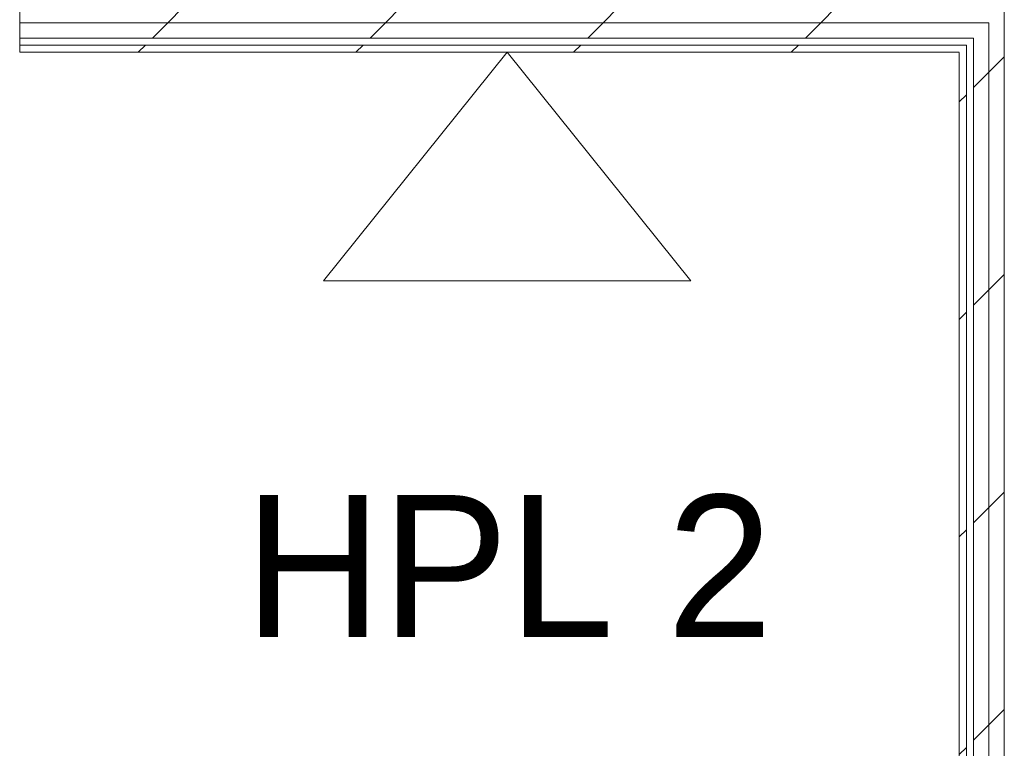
# Model space of a CAD drawing. Header units: millimetres. Extents: x -30280 to 22128, y -17757 to 4746.
# Tile 55 of 171: x -16930 to -16098, y 967 to 1582. Entities that reach past the tile are written whole.
import ezdxf

# ---------------------------------------------------------------- set-up
doc = ezdxf.new("R2010")
doc.units = ezdxf.units.MM
doc.header["$MEASUREMENT"] = 0
doc.linetypes.add('Wipeout_Contour', pattern=[1000, 0, -1000])
doc.layers.add('Nuevo_01_2D_Acabats_Pluma_Nº__20', color=1, linetype='Continuous', lineweight=5)
doc.layers.add('Nuevo_08_E_Envans secs_Pluma_Nº__1', color=7, linetype='Continuous', lineweight=5)
doc.layers.add('Nuevo_08_E_Envans secs', color=7, linetype='Continuous')
doc.layers.add('Nuevo_08_E_Envans secs_Pluma_Nº__171', color=171, linetype='Continuous', lineweight=13, true_color=0xaaaaff)
doc.layers.add('Nuevo_08_E_Envans secs_Pluma_Nº__177', color=7, linetype='Continuous', lineweight=15, true_color=0xf7e046)
doc.styles.add('Estilo_Generado_1', font='txt')
pattern_1 = [(45, (0, 0), (-183.8478, 183.8478), [195, -65]), (45, (7e-14, 183.85), (-183.8478, 183.8478), [195, -65])]

# ---------------------------------------------------------------- blocks, each defined once
blk = doc.blocks.new('Muro_71_1', base_point=(-16136.43, -1128.98))
at = {"color": 254, "linetype": 'Wipeout_Contour', "lineweight": 0, "ltscale": 64772.170296}
blk.add_wipeout([(-16111.43, 1560.85), (-16124.43, 1560.85), (-16124.43, 1554.85), (-16111.43, 1554.85)], dxfattribs=at).dxf.layer = 'Nuevo_08_E_Envans secs'
at = {"color": 254, "linetype": 'Wipeout_Contour', "lineweight": 0, "ltscale": 64762.135973}
blk.add_wipeout([(-16130.43, -1128.98), (-16130.43, 1554.85), (-16136.43, 1554.85), (-16136.43, -1128.98)], dxfattribs=at).dxf.layer = 'Nuevo_08_E_Envans secs'
at = {"layer": 'Nuevo_08_E_Envans secs_Pluma_Nº__171', "linetype": 'Continuous', "lineweight": 13, "true_color": 0xaaaaff}
h = blk.add_hatch(dxfattribs=at)
h.set_pattern_fill('Panellat_HPL_0001', color=161, style=0, pattern_type=2)
h.set_pattern_definition(pattern_1)
h.paths.add_polyline_path([(-16130.43, -1128.98), (-16130.43, 1554.85), (-16136.43, 1554.85), (-16136.43, -1128.98)])
at = {"layer": 'Nuevo_08_E_Envans secs_Pluma_Nº__177', "linetype": 'Continuous', "lineweight": 15, "true_color": 0xf7e046}
h = blk.add_hatch(dxfattribs=at)
h.set_pattern_fill('Panellat_HPL_0001', color=53, style=0, pattern_type=2)
h.set_pattern_definition(pattern_1)
h.paths.add_polyline_path([(-16111.43, 1560.85), (-16124.43, 1560.85), (-16124.43, 1554.85), (-16111.43, 1554.85)])
at = {"layer": 'Nuevo_08_E_Envans secs_Pluma_Nº__1', "color": 7, "linetype": 'Continuous', "lineweight": 5}
for p in [(-16130.43, 1560.85), (-16130.43, -1128.98)]:
    blk.add_line(p, (-16130.43, 1554.85), dxfattribs=at)
at = {"layer": 'Nuevo_08_E_Envans secs_Pluma_Nº__1', "color": 7, "linetype": 'Continuous', "lineweight": 5, "flags": 128}
blk.add_lwpolyline([(-16136.43, 1554.85), (-16136.43, -1128.98)], dxfattribs=at)
at = {"color": 254, "linetype": 'Wipeout_Contour', "lineweight": 0, "ltscale": 64720.411691}
blk.add_wipeout([(-16098.43, 1560.85), (-16111.43, 1560.85), (-16111.43, 1554.85), (-16098.43, 1554.85)], dxfattribs=at).dxf.layer = 'Nuevo_08_E_Envans secs'
at = {"layer": 'Nuevo_08_E_Envans secs_Pluma_Nº__177', "linetype": 'Continuous', "lineweight": 15, "true_color": 0xf7e046}
h = blk.add_hatch(dxfattribs=at)
h.set_pattern_fill('Panellat_HPL_0001', color=53, style=0, pattern_type=2)
h.set_pattern_definition(pattern_1)
h.paths.add_polyline_path([(-16098.43, 1560.85), (-16111.43, 1560.85), (-16111.43, 1554.85), (-16098.43, 1554.85)])
at = {"color": 254, "linetype": 'Wipeout_Contour', "lineweight": 0, "ltscale": 64774.483624}
blk.add_wipeout([(-16111.43, 1566.85), (-16124.43, 1566.85), (-16124.43, 1560.85), (-16111.43, 1560.85)], dxfattribs=at).dxf.layer = 'Nuevo_08_E_Envans secs'
at = {"color": 254, "linetype": 'Wipeout_Contour', "lineweight": 0, "ltscale": 64650.512803}
blk.add_wipeout([(-16098.43, -1145.89), (-16098.43, 1554.85), (-16111.43, 1554.85), (-16111.43, -1140.11)], dxfattribs=at).dxf.layer = 'Nuevo_08_E_Envans secs'
at = {"layer": 'Nuevo_08_E_Envans secs_Pluma_Nº__177', "linetype": 'Continuous', "lineweight": 15, "true_color": 0xf7e046}
h = blk.add_hatch(dxfattribs=at)
h.set_pattern_fill('Panellat_HPL_0001', color=53, style=0, pattern_type=2)
h.set_pattern_definition(pattern_1)
h.paths.add_polyline_path([(-16111.43, 1566.85), (-16124.43, 1566.85), (-16124.43, 1560.85), (-16111.43, 1560.85)])
h = blk.add_hatch(dxfattribs=at)
h.set_pattern_fill('Panellat_HPL_0001', color=53, style=0, pattern_type=2)
h.set_pattern_definition(pattern_1)
h.paths.add_polyline_path([(-16098.43, -1145.89), (-16098.43, 1554.85), (-16111.43, 1554.85), (-16111.43, -1140.11)])
at = {"layer": 'Nuevo_08_E_Envans secs_Pluma_Nº__1', "color": 7, "linetype": 'Continuous', "lineweight": 5}
for p, q in [((-16124.43, 1566.85), (-16124.43, 1560.85)), ((-16098.43, -1145.89), (-16098.43, 1554.85))]:
    blk.add_line(p, q, dxfattribs=at)
at = {"color": 254, "linetype": 'Wipeout_Contour', "lineweight": 0, "ltscale": 64722.726868}
blk.add_wipeout([(-16098.43, 1566.85), (-16111.43, 1566.85), (-16111.43, 1560.85), (-16098.43, 1560.85)], dxfattribs=at).dxf.layer = 'Nuevo_08_E_Envans secs'
at = {"color": 254, "linetype": 'Wipeout_Contour', "lineweight": 0, "ltscale": 64701.510661}
blk.add_wipeout([(-16111.43, -1140.11), (-16111.43, 1554.85), (-16124.43, 1554.85), (-16124.43, -1134.32)], dxfattribs=at).dxf.layer = 'Nuevo_08_E_Envans secs'
at = {"layer": 'Nuevo_08_E_Envans secs_Pluma_Nº__177', "linetype": 'Continuous', "lineweight": 15, "true_color": 0xf7e046}
h = blk.add_hatch(dxfattribs=at)
h.set_pattern_fill('Panellat_HPL_0001', color=53, style=0, pattern_type=2)
h.set_pattern_definition(pattern_1)
h.paths.add_polyline_path([(-16098.43, 1566.85), (-16111.43, 1566.85), (-16111.43, 1560.85), (-16098.43, 1560.85)])
h = blk.add_hatch(dxfattribs=at)
h.set_pattern_fill('Panellat_HPL_0001', color=53, style=0, pattern_type=2)
h.set_pattern_definition(pattern_1)
h.paths.add_polyline_path([(-16111.43, -1140.11), (-16111.43, 1554.85), (-16124.43, 1554.85), (-16124.43, -1134.32)])
at = {"layer": 'Nuevo_08_E_Envans secs_Pluma_Nº__1', "color": 7, "linetype": 'Continuous', "lineweight": 5}
for p, q in [((-16124.43, 1560.85), (-16124.43, 1554.85)), ((-16111.43, 1560.85), (-16111.43, 1554.85)), ((-16098.43, 1560.85), (-16098.43, 1554.85)), ((-16124.43, -1134.32), (-16124.43, 1554.85)), ((-16111.43, -1140.11), (-16111.43, 1554.85))]:
    blk.add_line(p, q, dxfattribs=at)
at = {"color": 254, "linetype": 'Wipeout_Contour', "lineweight": 0, "ltscale": 64726.414709}
blk.add_wipeout([(-16098.43, 1579.85), (-16111.43, 1579.85), (-16111.43, 1566.85), (-16098.43, 1566.85)], dxfattribs=at).dxf.layer = 'Nuevo_08_E_Envans secs'
at = {"layer": 'Nuevo_08_E_Envans secs_Pluma_Nº__177', "linetype": 'Continuous', "lineweight": 15, "true_color": 0xf7e046}
h = blk.add_hatch(dxfattribs=at)
h.set_pattern_fill('Panellat_HPL_0001', color=53, style=0, pattern_type=2)
h.set_pattern_definition(pattern_1)
h.paths.add_polyline_path([(-16098.43, 1579.85), (-16111.43, 1579.85), (-16111.43, 1566.85), (-16098.43, 1566.85)])
at = {"layer": 'Nuevo_08_E_Envans secs_Pluma_Nº__1', "color": 7, "linetype": 'Continuous', "lineweight": 5}
for p, q in [((-16098.43, 1592.85), (-16098.43, 1579.85)), ((-16111.43, 1579.85), (-16111.43, 1566.85)), ((-16098.43, 1579.85), (-16098.43, 1566.85)), ((-16111.43, 1566.85), (-16111.43, 1560.85)), ((-16098.43, 1566.85), (-16098.43, 1560.85))]:
    blk.add_line(p, q, dxfattribs=at)
blk = doc.blocks.new('Muro_135_1', base_point=(-15189.88, 1554.85))
at = {"color": 254, "linetype": 'Wipeout_Contour', "lineweight": 0, "ltscale": 66408.036555}
blk.add_wipeout([(-16124.43, 1579.85), (-16930.05, 1579.85), (-16930.05, 1566.85), (-16124.43, 1566.85)], dxfattribs=at).dxf.layer = 'Nuevo_08_E_Envans secs'
at = {"color": 254, "linetype": 'Wipeout_Contour', "lineweight": 0, "ltscale": 66426.070879}
blk.add_wipeout([(-16136.43, 1560.85), (-16930.05, 1560.85), (-16930.05, 1554.85), (-16136.43, 1554.85)], dxfattribs=at).dxf.layer = 'Nuevo_08_E_Envans secs'
at = {"layer": 'Nuevo_08_E_Envans secs_Pluma_Nº__171', "linetype": 'Continuous', "lineweight": 13, "true_color": 0xaaaaff}
h = blk.add_hatch(dxfattribs=at)
h.set_pattern_fill('Panellat_HPL_0001', color=161, style=0, pattern_type=2)
h.set_pattern_definition(pattern_1)
h.paths.add_polyline_path([(-16136.43, 1560.85), (-16930.05, 1560.85), (-16930.05, 1554.85), (-16136.43, 1554.85)])
at = {"layer": 'Nuevo_08_E_Envans secs_Pluma_Nº__177', "linetype": 'Continuous', "lineweight": 15, "true_color": 0xf7e046}
h = blk.add_hatch(dxfattribs=at)
h.set_pattern_fill('Panellat_HPL_0001', color=53, style=0, pattern_type=2)
h.set_pattern_definition(pattern_1)
h.paths.add_polyline_path([(-16124.43, 1579.85), (-16930.05, 1579.85), (-16930.05, 1566.85), (-16124.43, 1566.85)])
at = {"layer": 'Nuevo_08_E_Envans secs_Pluma_Nº__1', "color": 7, "linetype": 'Continuous', "lineweight": 5, "flags": 128}
for points in [[(-16930.05, 1560.85), (-16930.05, 1566.85)], [(-16930.05, 1554.85), (-16930.05, 1560.85)]]:
    blk.add_lwpolyline(points, dxfattribs=at)
at = {"color": 254, "linetype": 'Wipeout_Contour', "lineweight": 0, "ltscale": 64778.168518}
blk.add_wipeout([(-16111.43, 1579.85), (-16124.43, 1579.85), (-16124.43, 1566.85), (-16111.43, 1566.85)], dxfattribs=at).dxf.layer = 'Nuevo_08_E_Envans secs'
at = {"color": 254, "linetype": 'Wipeout_Contour', "lineweight": 0, "ltscale": 64833.882905}
blk.add_wipeout([(-16130.43, 1560.85), (-16136.43, 1560.85), (-16136.43, 1554.85), (-16130.43, 1554.85)], dxfattribs=at).dxf.layer = 'Nuevo_08_E_Envans secs'
at = {"layer": 'Nuevo_08_E_Envans secs_Pluma_Nº__171', "linetype": 'Continuous', "lineweight": 13, "true_color": 0xaaaaff}
h = blk.add_hatch(dxfattribs=at)
h.set_pattern_fill('Panellat_HPL_0001', color=161, style=0, pattern_type=2)
h.set_pattern_definition(pattern_1)
h.paths.add_polyline_path([(-16130.43, 1560.85), (-16136.43, 1560.85), (-16136.43, 1554.85), (-16130.43, 1554.85)])
at = {"layer": 'Nuevo_08_E_Envans secs_Pluma_Nº__177', "linetype": 'Continuous', "lineweight": 15, "true_color": 0xf7e046}
h = blk.add_hatch(dxfattribs=at)
h.set_pattern_fill('Panellat_HPL_0001', color=53, style=0, pattern_type=2)
h.set_pattern_definition(pattern_1)
h.paths.add_polyline_path([(-16111.43, 1579.85), (-16124.43, 1579.85), (-16124.43, 1566.85), (-16111.43, 1566.85)])
at = {"layer": 'Nuevo_08_E_Envans secs_Pluma_Nº__1', "color": 7, "linetype": 'Continuous', "lineweight": 5}
for p, q in [((-16930.05, 1566.85), (-16124.43, 1566.85)), ((-16124.43, 1566.85), (-16124.43, 1560.85)), ((-16930.05, 1560.85), (-16130.43, 1560.85)), ((-16130.43, 1560.85), (-16130.43, 1554.85))]:
    blk.add_line(p, q, dxfattribs=at)
at = {"layer": 'Nuevo_08_E_Envans secs_Pluma_Nº__1', "color": 7, "linetype": 'Continuous', "lineweight": 5, "flags": 128}
blk.add_lwpolyline([(-16930.05, 1554.85), (-16136.43, 1554.85)], dxfattribs=at)
at = {"color": 254, "linetype": 'Wipeout_Contour', "lineweight": 0, "ltscale": 66387.112736}
blk.add_wipeout([(-16111.43, 1592.85), (-16930.05, 1592.85), (-16930.05, 1579.85), (-16111.43, 1579.85)], dxfattribs=at).dxf.layer = 'Nuevo_08_E_Envans secs'
at = {"layer": 'Nuevo_08_E_Envans secs_Pluma_Nº__177', "linetype": 'Continuous', "lineweight": 15, "true_color": 0xf7e046}
h = blk.add_hatch(dxfattribs=at)
h.set_pattern_fill('Panellat_HPL_0001', color=53, style=0, pattern_type=2)
h.set_pattern_definition(pattern_1)
h.paths.add_polyline_path([(-16111.43, 1592.85), (-16930.05, 1592.85), (-16930.05, 1579.85), (-16111.43, 1579.85)])
at = {"layer": 'Nuevo_08_E_Envans secs_Pluma_Nº__1', "color": 7, "linetype": 'Continuous', "lineweight": 5, "flags": 128}
for points in [[(-16930.05, 1579.85), (-16930.05, 1592.85)], [(-16930.05, 1566.85), (-16930.05, 1579.85)]]:
    blk.add_lwpolyline(points, dxfattribs=at)
at = {"color": 254, "linetype": 'Wipeout_Contour', "lineweight": 0, "ltscale": 64731.49141}
blk.add_wipeout([(-16098.43, 1592.85), (-16111.43, 1592.85), (-16111.43, 1579.85), (-16098.43, 1579.85)], dxfattribs=at).dxf.layer = 'Nuevo_08_E_Envans secs'
at = {"layer": 'Nuevo_08_E_Envans secs_Pluma_Nº__177', "linetype": 'Continuous', "lineweight": 15, "true_color": 0xf7e046}
h = blk.add_hatch(dxfattribs=at)
h.set_pattern_fill('Panellat_HPL_0001', color=53, style=0, pattern_type=2)
h.set_pattern_definition(pattern_1)
h.paths.add_polyline_path([(-16098.43, 1592.85), (-16111.43, 1592.85), (-16111.43, 1579.85), (-16098.43, 1579.85)])
at = {"layer": 'Nuevo_08_E_Envans secs_Pluma_Nº__1', "color": 7, "linetype": 'Continuous', "lineweight": 5}
for p, q in [((-16098.43, 1592.85), (-16098.43, 1579.85)), ((-16930.05, 1579.85), (-16111.43, 1579.85)), ((-16111.43, 1579.85), (-16111.43, 1566.85))]:
    blk.add_line(p, q, dxfattribs=at)

msp = doc.modelspace()

# ---------------------------------------------------------------- linework, layer by layer
at = {"layer": 'Nuevo_01_2D_Acabats_Pluma_Nº__20', "color": 1, "linetype": 'Continuous', "lineweight": 5, "flags": 128}
msp.add_lwpolyline([(-16673.34, 1361.64), (-16363.08, 1361.64), (-16518.21, 1554.85)], close=True, dxfattribs=at)

# ---------------------------------------------------------------- block references
at = {"layer": 'Nuevo_08_E_Envans secs', "color": 7, "lineweight": 20}
msp.add_blockref('Muro_71_1', (-16136.43, -1128.98), dxfattribs=at)

# ---------------------------------------------------------------- texts
at = {"layer": 'Nuevo_01_2D_Acabats_Pluma_Nº__20', "color": 1, "linetype": 'Continuous', "lineweight": 5, "insert": (-16517.14, 1060.67), "char_height": 120, "attachment_point": 8, "style": 'Estilo_Generado_1'}
msp.add_mtext('\\A1;{\\pqc;\\fCentury Gothic|b0|i0|c0|p0;\\W1.000000;HPL 2}', dxfattribs=at)

# ---------------------------------------------------------------- next in the draw order: block references
at = {"layer": 'Nuevo_08_E_Envans secs', "color": 7, "lineweight": 20}
msp.add_blockref('Muro_135_1', (-15189.88, 1554.85), dxfattribs=at)

doc.saveas('drawing.dxf')
